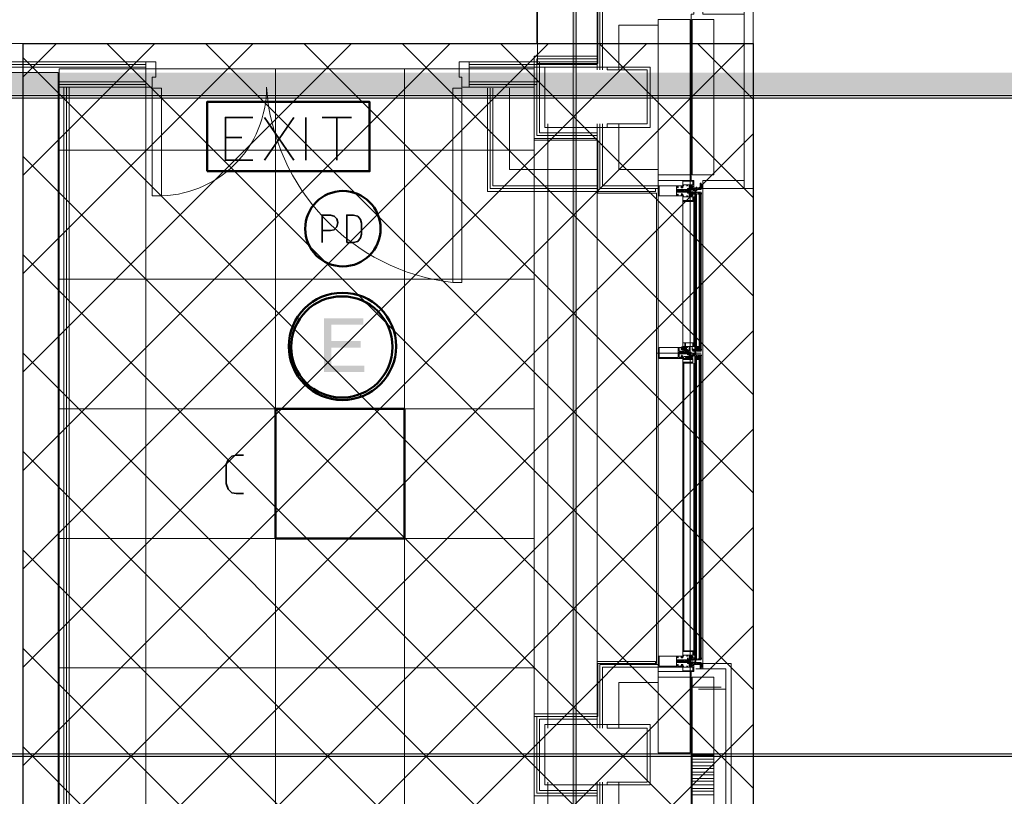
# Model space of a CAD drawing. Header units: millimetres. Extents: x 0.9 to 32.8, y 0.3 to 23.1.
# Tile 86 of 111: x 22 to 23.8, y 8.1 to 9.5. Entities that reach past the tile are written whole.
import ezdxf

# ---------------------------------------------------------------- set-up
doc = ezdxf.new("R2010")
doc.units = ezdxf.units.MM
doc.layers.add('PDF_Geometry', color=9, linetype='Continuous', true_color=0x808080)
doc.layers.add('PDF_Solid Fills', color=7, linetype='Continuous')

msp = doc.modelspace()

# ---------------------------------------------------------------- hatches: boundary and pattern name
h = msp.add_hatch()
h.set_pattern_fill('ANSI37', color=256, scale=0.04)
h.paths.add_polyline_path([(23.317, 4.1666), (21.9846, 4.1666), (21.9846, 9.473), (23.317, 9.473)])
at = {"layer": 'PDF_Solid Fills', "true_color": 0x808080, "transparency": 33554559}
for points in [[(28.2152, 9.3747), (28.2152, 9.378), (1.3427, 9.378), (1.3427, 9.373), (28.2152, 9.373)], [(28.2152, 8.1731), (28.2152, 8.1764), (1.3427, 8.1764), (1.3427, 8.1714), (28.2152, 8.1714)]]:
    msp.add_hatch(color=8, dxfattribs=at).paths.add_polyline_path(points)
at = {"layer": 'PDF_Solid Fills', "transparency": 33554559}
msp.add_hatch(color=256, dxfattribs=at).paths.add_polyline_path([(22.6053, 8.9714), (22.5337, 8.9714), (22.5337, 8.8731), (22.607, 8.8731), (22.607, 8.8847), (22.547, 8.8847), (22.547, 8.918), (22.6003, 8.918), (22.6003, 8.9297), (22.547, 8.9297), (22.547, 8.9597), (22.6053, 8.9597)])

# ---------------------------------------------------------------- linework, layer by layer
msp.add_lwpolyline([(23.317, 4.1666), (21.9846, 4.1666), (21.9846, 9.473), (23.317, 9.473)], close=True)
at = {"layer": 'PDF_Geometry', "lineweight": 5}
msp.add_lwpolyline([(22.9937, 0.4233), (22.9937, 22.9325), (22.9937, 22.9143), (22.9887, 22.9143), (22.9887, 22.9325), (22.9887, 0.4233)], dxfattribs=at)
at = {"layer": 'PDF_Geometry', "color": 254, "lineweight": 18, "true_color": 0xdcdcdc}
for points in [[(12.1207, 9.473), (22.922, 9.473), (22.9236, 11.8563), (22.9236, 12.8713), (21.6204, 12.8713), (21.6204, 13.5029), (20.7537, 13.5029), (20.7537, 12.8713), (18.0655, 12.8713), (18.0655, 13.5029), (17.1989, 13.5029), (17.1989, 12.8713), (15.6705, 12.8713), (15.6705, 12.9696), (13.494, 12.9696), (13.494, 12.8713), (11.9907, 12.8713)], [(22.2087, 4.6432), (22.2087, 9.4264)], [(22.4453, 4.6432), (22.4453, 9.4264)], [(22.6803, 4.6432), (22.6803, 9.4264)], [(22.0504, 9.278), (22.917, 9.278)], [(22.0504, 9.043), (22.917, 9.043)], [(22.0504, 8.8064), (22.917, 8.8064)], [(22.0504, 8.5697), (22.917, 8.5697)], [(22.0504, 8.3331), (22.917, 8.3331)]]:
    msp.add_lwpolyline(points, dxfattribs=at)
at = {"layer": 'PDF_Geometry', "lineweight": 18}
for points in [[(23.1236, 10.5663), (23.1236, 9.5364), (23.042, 9.5364), (23.042, 9.4247)], [(23.1187, 9.5414), (23.1187, 9.5464), (23.032, 9.5464), (23.032, 9.4247)], [(23.1236, 9.5414), (23.037, 9.5414), (23.037, 9.4247)], [(23.2086, 9.2114), (23.2086, 9.223), (23.2037, 9.223), (23.2037, 9.3747), (23.2037, 9.5264), (23.2086, 9.5264), (23.2086, 9.5397)], [(23.1437, 9.5064), (23.072, 9.5064), (23.072, 9.4247)], [(21.0687, 9.3947), (21.0687, 8.9697), (21.0854, 8.9664), (21.0787, 8.9231), (21.0237, 8.9314), (21.0237, 9.4397), (22.2087, 9.4397), (22.2087, 9.393), (22.0487, 9.393)], [(21.0804, 8.928), (21.0287, 8.9347), (21.0287, 9.4347), (22.2087, 9.4347)], [(23.0137, 9.2997), (22.917, 9.2997), (22.917, 9.393), (22.7987, 9.393), (22.7987, 9.4397), (22.922, 9.4397), (23.032, 9.4397), (22.927, 9.4397), (22.927, 9.3747), (22.927, 9.3097), (23.032, 9.3097)], [(22.7987, 9.4347), (23.032, 9.4347)], [(23.032, 9.2997), (22.917, 9.2997), (22.917, 9.3747), (22.917, 9.4497), (23.032, 9.4497)], [(23.032, 9.3047), (22.922, 9.3047), (22.922, 9.3747), (22.922, 9.4447), (23.032, 9.4447)], [(21.0804, 8.9331), (21.0337, 8.9397), (21.0337, 9.4297), (22.2087, 9.4297)], [(22.7987, 9.4297), (23.032, 9.4297)], [(22.0487, 9.403), (22.2087, 9.403)], [(22.0487, 9.398), (22.2087, 9.398)], [(22.7987, 9.403), (22.927, 9.403), (22.927, 9.3097), (23.0137, 9.3097)], [(22.7987, 9.398), (22.922, 9.398), (22.922, 9.3047), (23.0137, 9.3047)], [(22.0587, 4.6465), (22.0587, 9.393)], [(22.0637, 4.6465), (22.0637, 9.393)], [(22.0687, 4.6465), (22.0687, 9.393)], [(23.032, 9.203), (22.832, 9.203), (22.832, 9.3914)], [(23.032, 9.208), (22.837, 9.208), (22.837, 9.3914)], [(23.032, 9.213), (22.842, 9.213), (22.842, 9.3914)], [(23.032, 9.243), (22.872, 9.243), (22.872, 9.3914)], [(22.942, 9.3264), (22.942, 8.2231)], [(23.1387, 9.208), (23.1387, 9.203), (23.032, 9.203), (23.032, 9.3264), (23.032, 8.2231), (23.032, 8.3447), (23.1387, 8.3447), (23.1387, 8.3397)], [(23.037, 9.3264), (23.037, 9.208), (23.1437, 9.208), (23.1437, 9.213), (23.042, 9.213), (23.042, 9.3264)], [(23.1437, 9.243), (23.072, 9.243), (23.072, 9.3264)], [(23.1437, 8.3164), (23.1437, 9.233)], [(23.187, 9.213), (23.1886, 9.213), (23.187, 9.213), (23.1886, 9.2114), (23.1886, 9.2097), (23.187, 9.2097), (23.187, 9.2114), (23.187, 9.2097), (23.187, 9.2114), (23.187, 9.213), (23.1886, 9.213), (23.1886, 9.2114), (23.1886, 9.223), (23.207, 9.223)], [(23.202, 9.233), (23.202, 8.3164)], [(23.207, 9.2214), (23.207, 9.2147), (23.2053, 9.2147), (23.2053, 9.213), (23.2053, 9.2114), (23.202, 9.2147)], [(23.1853, 9.1964), (23.1853, 9.1947), (23.1803, 9.1947), (23.1803, 9.198), (23.1786, 9.198), (23.1786, 9.1947), (23.177, 9.1947), (23.177, 9.2014), (23.1953, 9.2014), (23.1986, 9.2014), (23.197, 9.2014), (23.197, 9.203), (23.192, 9.203), (23.1903, 9.203), (23.192, 9.2047), (23.197, 9.2047), (23.197, 9.2064), (23.197, 9.2047), (23.1986, 9.2047), (23.1986, 9.2064), (23.177, 9.2064), (23.177, 9.213), (23.1786, 9.213), (23.1786, 9.2097), (23.1803, 9.2097), (23.1803, 9.213), (23.1853, 9.213), (23.1853, 9.2097), (23.187, 9.2097), (23.187, 9.2114), (23.187, 9.2097), (23.187, 9.213), (23.1437, 9.213), (23.1437, 9.1947), (23.187, 9.1947), (23.187, 9.198), (23.1853, 9.198)], [(23.1437, 8.3447), (23.1437, 9.203)], [(23.1886, 9.213), (23.187, 9.2114), (23.1886, 9.213), (23.187, 9.2114), (23.1886, 9.2097)], [(23.1886, 9.2114), (23.187, 9.213), (23.1886, 9.2114)], [(23.1886, 9.2114), (23.187, 9.2097), (23.1886, 9.2114), (23.187, 9.2114), (23.187, 9.2097)], [(23.197, 9.2147), (23.197, 9.213), (23.1953, 9.213), (23.197, 9.213), (23.197, 9.2147), (23.1886, 9.2147), (23.1886, 9.213), (23.1903, 9.213)], [(23.2003, 9.2047), (23.1986, 9.2047), (23.1986, 9.203), (23.1986, 9.2014), (23.197, 9.1997), (23.1986, 9.2014), (23.1986, 9.1997), (23.197, 9.2014), (23.1986, 9.1997), (23.197, 9.2014), (23.1986, 9.2014), (23.1986, 9.203), (23.197, 9.1997), (23.197, 9.2014), (23.197, 9.203), (23.1986, 9.203), (23.1986, 9.2047), (23.1986, 9.2064), (23.1986, 9.2047), (23.1986, 9.2064), (23.1986, 9.208), (23.197, 9.208)], [(23.1986, 9.203), (23.1986, 9.2014), (23.197, 9.203), (23.197, 9.2047), (23.1986, 9.2047), (23.1986, 9.203), (23.197, 9.2014), (23.197, 9.203), (23.197, 9.2047), (23.197, 9.2064), (23.197, 9.208), (23.1986, 9.2064), (23.197, 9.208), (23.1986, 9.2047)], [(23.2003, 9.208), (23.197, 9.2064), (23.1986, 9.208), (23.197, 9.2064)], [(23.197, 9.203), (23.197, 9.2047), (23.1986, 9.2064), (23.1986, 9.2047), (23.197, 9.2047), (23.197, 9.203), (23.197, 9.2047), (23.1986, 9.2047), (23.1986, 9.2064), (23.197, 9.2064), (23.197, 9.2047)], [(23.2003, 9.2114), (23.202, 9.213), (23.2037, 9.2147), (23.202, 9.213), (23.2003, 9.213), (23.2053, 9.2097), (23.202, 9.213), (23.2053, 9.2097), (23.2053, 9.2147), (23.202, 9.2147), (23.202, 9.213), (23.2003, 9.213), (23.2003, 9.2097), (23.202, 9.2097), (23.202, 9.208), (23.2003, 9.208), (23.2003, 9.2064), (23.2003, 9.2147), (23.1986, 9.2147)], [(23.2003, 9.2064), (23.2003, 9.208), (23.2003, 9.2064), (23.1986, 9.208), (23.2003, 9.208), (23.2003, 9.2097), (23.202, 9.2097), (23.2003, 9.2114), (23.2037, 9.2097)], [(23.2053, 9.198), (23.2053, 9.1947), (23.2053, 9.1964), (23.2053, 9.193), (23.202, 9.193), (23.202, 9.1947), (23.2003, 9.1947), (23.2003, 9.198), (23.202, 9.198), (23.202, 9.1997), (23.2003, 9.1997), (23.2003, 9.2014), (23.2003, 9.193), (23.1986, 9.193)], [(23.2053, 9.2147), (23.2003, 9.2097), (23.2053, 9.213), (23.202, 9.2097), (23.2053, 9.2114), (23.2037, 9.2097), (23.2053, 9.2114), (23.2053, 9.2097)], [(23.2003, 9.1997), (23.2003, 9.2014)], [(23.2053, 9.213), (23.2037, 9.2147), (23.2053, 9.213)], [(23.2037, 9.2064), (23.2037, 9.2014)], [(23.2103, 9.2064), (23.2086, 9.2064), (23.207, 9.2064), (23.207, 9.208), (23.2053, 9.208)], [(23.2086, 9.1997), (23.2086, 9.2014), (23.207, 9.2014), (23.207, 9.1997), (23.2053, 9.1997)], [(23.207, 9.213), (23.207, 9.2097), (23.2137, 9.2097), (23.2137, 9.208), (23.2086, 9.208), (23.2086, 9.2097)], [(23.207, 9.2014), (23.207, 9.2047), (23.2103, 9.2047)], [(23.2103, 9.2097), (23.2103, 9.208), (23.2086, 9.208)], [(23.2103, 9.1997), (23.2103, 9.2014)], [(23.212, 9.2064), (23.212, 9.208)], [(23.2137, 9.2097), (23.2137, 9.2114)], [(23.217, 9.2097), (23.2153, 9.208), (23.217, 9.208), (23.2153, 9.208), (23.222, 9.208), (23.222, 9.2064), (23.2137, 9.2064)], [(23.2153, 9.2097), (23.2137, 9.208), (23.2153, 9.2097)], [(23.2153, 9.198), (23.217, 9.198), (23.217, 9.1997), (23.2153, 9.1997), (23.2203, 9.1997), (23.2203, 9.198), (23.222, 9.198), (23.222, 9.2014), (23.2137, 9.2014), (23.2137, 9.1997)], [(23.2186, 9.2097), (23.217, 9.208), (23.2186, 9.2097), (23.217, 9.208), (23.2186, 9.2097), (23.2153, 9.208), (23.217, 9.2097), (23.217, 9.208)], [(23.2203, 9.208), (23.2186, 9.208), (23.2203, 9.2097), (23.2186, 9.208), (23.2203, 9.2097), (23.2186, 9.208)], [(23.222, 9.2114), (23.2237, 9.2114), (23.222, 9.2114), (23.222, 9.213), (23.2237, 9.213), (23.2237, 9.2147), (23.2237, 9.2164), (23.2237, 9.2147), (23.2237, 9.2164), (23.2237, 9.2147), (23.2237, 9.213), (23.222, 9.213), (23.222, 9.2114), (23.222, 9.213), (23.222, 9.2147), (23.222, 9.213), (23.222, 9.2147), (23.2237, 9.2147), (23.2237, 9.213), (23.2237, 9.2147), (23.2237, 9.213), (23.2237, 9.2114), (23.2253, 9.2114), (23.2253, 9.213), (23.2253, 9.2147), (23.2253, 9.213), (23.2253, 9.2147), (23.2253, 9.213), (23.2237, 9.213), (23.2237, 9.2114), (23.2237, 9.213), (23.222, 9.213), (23.222, 9.2114), (23.222, 9.2097)], [(23.222, 8.3364), (23.222, 8.3381), (23.222, 8.3364), (23.222, 8.3414), (23.2253, 8.3414), (23.2253, 8.3364), (23.2253, 8.3381), (23.2253, 8.3364), (23.2253, 8.3381), (23.2253, 8.3397), (23.2253, 8.3381), (23.2253, 8.3397), (23.2253, 8.3381), (23.2253, 8.3364), (23.2253, 8.3347), (23.222, 8.3347), (23.222, 8.3364), (23.2237, 8.3364), (23.2237, 8.3347), (23.2237, 8.3364), (23.2237, 8.3347), (23.222, 8.3347), (23.222, 8.3364), (23.222, 8.3347), (23.222, 8.3364), (23.222, 8.3381), (23.222, 8.3397), (23.222, 8.3381), (23.222, 8.3397), (23.222, 8.3381), (23.222, 8.3397), (23.222, 8.3381), (23.2237, 8.3397), (23.2237, 8.3381), (23.2253, 8.3397), (23.2253, 8.3414), (23.2253, 9.208), (23.2253, 9.213), (23.2253, 9.2147), (23.222, 9.2147), (23.222, 9.213), (23.222, 9.208), (23.2253, 9.208), (23.2253, 9.2097), (23.2237, 9.208), (23.2253, 9.2097), (23.2253, 9.2114), (23.2253, 9.213), (23.2237, 9.213), (23.2237, 9.2114), (23.2237, 9.2097), (23.2237, 9.2114), (23.2237, 9.213), (23.2237, 9.2114), (23.2237, 9.2097), (23.2237, 9.2114), (23.2237, 9.2097), (23.222, 9.2097), (23.222, 9.2114), (23.222, 9.213), (23.222, 9.2147), (23.222, 9.213), (23.222, 9.2147), (23.222, 9.213), (23.222, 9.2147), (23.222, 9.2164)], [(23.2237, 9.2097), (23.222, 9.208), (23.2237, 9.2097), (23.222, 9.208)], [(23.2237, 9.2147), (23.2237, 9.2164)], [(23.2237, 9.2147), (23.2237, 9.2164)], [(23.2253, 9.2114), (23.2237, 9.2114)], [(23.2237, 9.2097), (23.2237, 9.2114)], [(23.2237, 9.208), (23.2253, 9.2114)], [(23.2253, 9.213), (23.2253, 9.2147)], [(23.2253, 9.2147), (23.2253, 9.213)], [(23.2253, 9.213), (23.2253, 9.2147)], [(23.2253, 9.2114), (23.2253, 9.213), (23.2253, 9.2114)], [(23.2253, 9.2114), (23.2253, 9.213)], [(23.2253, 9.2114), (23.2253, 9.213)], [(23.2253, 9.2114), (23.2253, 9.213)], [(23.317, 9.208), (23.317, 8.1747), (23.317, 6.9731), (23.317, 5.7731), (23.317, 4.5715), (23.317, 3.5382)], [(23.187, 9.1997), (23.187, 9.198), (23.187, 9.1964), (23.187, 9.1947), (23.1886, 9.1947), (23.1886, 9.1964), (23.1886, 9.1847), (23.207, 9.1847), (23.207, 9.193), (23.2053, 9.193)], [(23.1886, 9.1947), (23.187, 9.1964), (23.1886, 9.1947), (23.187, 9.1964), (23.1886, 9.1964), (23.187, 9.198), (23.1886, 9.1964), (23.187, 9.1947), (23.1886, 9.1964), (23.187, 9.1947)], [(23.1886, 9.198), (23.187, 9.1964), (23.1886, 9.198)], [(23.187, 9.1964), (23.187, 9.198)], [(23.1886, 9.1947), (23.187, 9.1947), (23.1886, 9.1947)], [(23.197, 9.193), (23.197, 9.1947), (23.1953, 9.1947), (23.197, 9.1947), (23.197, 9.193), (23.1886, 9.193), (23.1886, 9.1947), (23.1903, 9.1947)], [(23.1886, 8.9097), (23.1886, 9.1847)], [(23.202, 9.1964), (23.2003, 9.1964), (23.202, 9.198), (23.202, 9.1997)], [(23.2003, 9.1947), (23.202, 9.1947), (23.2037, 9.193), (23.202, 9.1947), (23.2003, 9.1964), (23.2053, 9.193), (23.2053, 9.1964), (23.2053, 9.1947), (23.2053, 9.198), (23.2003, 9.198), (23.2003, 9.1947), (23.202, 9.1947), (23.202, 9.193), (23.2053, 9.193), (23.2037, 9.193), (23.2053, 9.1947), (23.2053, 9.1964), (23.202, 9.193), (23.2053, 9.198), (23.202, 9.1947)], [(23.2003, 9.198), (23.2053, 9.1947), (23.202, 9.198), (23.2053, 9.1964), (23.2053, 9.1947), (23.2037, 9.198), (23.2053, 9.1964), (23.2053, 9.198), (23.2003, 9.1947), (23.2037, 9.198)], [(23.207, 9.1947), (23.207, 9.198), (23.2137, 9.198), (23.2086, 9.198)], [(23.2103, 9.193), (23.2086, 9.193), (23.2103, 9.1914), (23.2086, 9.193), (23.207, 9.193)], [(23.207, 9.193), (23.2103, 9.1914), (23.207, 9.193)], [(23.2103, 9.1897), (23.207, 9.1897), (23.2103, 9.1897), (23.207, 9.1897)], [(23.2103, 9.1847), (23.207, 9.1847), (23.2103, 9.1847)], [(23.2103, 9.1914), (23.2086, 9.1914), (23.2103, 9.1914)], [(23.2086, 8.9264), (23.2086, 9.1847)], [(23.2103, 8.9147), (23.2203, 8.9164), (23.2203, 9.1964)], [(23.212, 8.9164), (23.212, 9.198)], [(23.2137, 8.9164), (23.2137, 9.198), (23.2137, 8.9164), (23.2186, 8.9164), (23.2137, 8.9164), (23.2186, 8.9164), (23.2186, 9.1964)], [(23.2186, 9.198), (23.222, 9.198), (23.222, 9.1964)], [(23.222, 8.9164), (23.222, 9.1964), (23.222, 8.9164)], [(23.1886, 8.9147), (23.187, 8.9147), (23.1886, 8.9164), (23.187, 8.9147), (23.1886, 8.9164), (23.187, 8.918), (23.1886, 8.9147), (23.187, 8.9164), (23.187, 8.9147), (23.1886, 8.9147), (23.187, 8.9147), (23.187, 8.9164), (23.187, 8.918), (23.1886, 8.918), (23.187, 8.9164), (23.1886, 8.918), (23.1886, 8.9197)], [(23.187, 8.918), (23.187, 8.9197)], [(23.187, 8.918), (23.1886, 8.9164), (23.187, 8.918)], [(23.197, 8.9197), (23.197, 8.918), (23.1953, 8.918), (23.197, 8.918), (23.197, 8.9197), (23.1886, 8.9197), (23.1886, 8.918), (23.1903, 8.918), (23.1886, 8.918), (23.1886, 8.9164), (23.1886, 8.9264), (23.207, 8.9264), (23.207, 8.9197), (23.2053, 8.9197)], [(23.1953, 8.9147), (23.1953, 8.9114), (23.1886, 8.9114), (23.197, 8.9114), (23.197, 8.9147), (23.1953, 8.9147), (23.1953, 8.9114)], [(23.192, 8.9264), (23.192, 8.9147), (23.1937, 8.9147), (23.1937, 8.9264)], [(23.2003, 8.9147), (23.2003, 8.9131), (23.2003, 8.9114), (23.2003, 8.9131), (23.197, 8.9131), (23.197, 8.9114), (23.1986, 8.9114), (23.1986, 8.9097), (23.197, 8.9097), (23.197, 8.9064), (23.1986, 8.9064), (23.197, 8.9064), (23.197, 8.9047), (23.2003, 8.9047), (23.1986, 8.9047), (23.2003, 8.9047), (23.2003, 8.9064), (23.1986, 8.9064), (23.1986, 8.9114), (23.2003, 8.9114), (23.1986, 8.9114), (23.1986, 8.9131), (23.2003, 8.9131), (23.2003, 8.9114), (23.1986, 8.9131), (23.1986, 8.9114), (23.1986, 8.9097), (23.1986, 8.9114)], [(23.197, 8.9131), (23.197, 8.9114), (23.197, 8.9097), (23.197, 8.908), (23.1986, 8.9064), (23.1986, 8.908), (23.197, 8.9064), (23.197, 8.908), (23.197, 8.9097), (23.1986, 8.9114), (23.1986, 8.9097)], [(23.197, 8.9064), (23.1986, 8.908), (23.1986, 8.9097), (23.1986, 8.9114), (23.197, 8.9114), (23.1986, 8.9097), (23.197, 8.9131), (23.1986, 8.9114), (23.1986, 8.9131), (23.2003, 8.9114)], [(23.2003, 8.9131), (23.197, 8.9114), (23.1986, 8.9131), (23.197, 8.9114), (23.1986, 8.9131)], [(23.2037, 8.9197), (23.202, 8.9197), (23.202, 8.918), (23.2003, 8.918), (23.2003, 8.9147), (23.202, 8.9147), (23.202, 8.9131), (23.2003, 8.9131), (23.2003, 8.9114), (23.2003, 8.9197), (23.1986, 8.9197)], [(23.2053, 8.9164), (23.2053, 8.918), (23.2053, 8.9197), (23.2053, 8.9147), (23.2053, 8.9131)], [(23.2086, 8.9114), (23.207, 8.9114), (23.207, 8.9131), (23.2053, 8.9131), (23.2053, 8.9147)], [(23.207, 8.9264), (23.2103, 8.9264), (23.207, 8.9264)], [(23.207, 8.9264), (23.2103, 8.9264), (23.207, 8.9264)], [(23.207, 8.9247), (23.2103, 8.9247), (23.207, 8.9247)], [(23.207, 8.9214), (23.2103, 8.9214)], [(23.2153, 8.9131), (23.217, 8.9131), (23.2153, 8.9131), (23.222, 8.9131), (23.222, 8.9114), (23.2137, 8.9114), (23.2137, 8.9131), (23.2137, 8.9147), (23.207, 8.9147), (23.207, 8.9164)], [(23.2137, 8.9131), (23.2086, 8.9131), (23.2086, 8.9114), (23.2103, 8.9114), (23.2103, 8.9131), (23.2086, 8.9131), (23.2137, 8.9131), (23.2137, 8.9114), (23.212, 8.9114), (23.2103, 8.908), (23.2103, 8.9064), (23.2103, 8.9114), (23.2086, 8.9114), (23.2086, 8.9131)], [(23.2186, 8.9131), (23.222, 8.9131), (23.222, 8.9164), (23.2186, 8.9164), (23.222, 8.9164), (23.2103, 8.9164), (23.2203, 8.9131)], [(23.2103, 8.9131), (23.2103, 8.9114)], [(23.2137, 8.918), (23.2186, 8.918)], [(23.1403, 8.908), (23.222, 8.908)], [(23.1886, 8.9014), (23.187, 8.8997), (23.1886, 8.9014), (23.187, 8.8997), (23.1886, 8.8997), (23.187, 8.9014), (23.1886, 8.8997), (23.1886, 8.9014), (23.187, 8.9014), (23.1886, 8.9014), (23.187, 8.9031), (23.187, 8.9047)], [(23.1886, 8.8997), (23.187, 8.8997), (23.1886, 8.8997), (23.187, 8.898), (23.187, 8.8997), (23.1886, 8.898), (23.187, 8.898), (23.187, 8.8997), (23.187, 8.9031), (23.1886, 8.9031), (23.1886, 8.898), (23.1886, 8.3547), (23.1886, 8.3531), (23.1886, 8.3647), (23.207, 8.3647), (23.2103, 8.3647)], [(23.1886, 8.9031), (23.187, 8.9014), (23.187, 8.9031)], [(23.2153, 8.9031), (23.217, 8.9031), (23.217, 8.9047), (23.2153, 8.9047), (23.2203, 8.9047), (23.2203, 8.9031), (23.222, 8.9031), (23.222, 8.9047), (23.2137, 8.9047), (23.2137, 8.9031), (23.2086, 8.9031), (23.2086, 8.9064), (23.207, 8.9064), (23.207, 8.9031), (23.2053, 8.9031), (23.2053, 8.898), (23.207, 8.898), (23.207, 8.8897), (23.1886, 8.8897), (23.1886, 8.9014), (23.1886, 8.8997), (23.1903, 8.8997), (23.1903, 8.898), (23.1886, 8.898), (23.197, 8.898), (23.1953, 8.898), (23.1953, 8.8997), (23.197, 8.8997), (23.197, 8.898)], [(23.2053, 8.8997), (23.202, 8.9014), (23.1903, 8.9014)], [(23.1953, 8.8997), (23.2003, 8.8997), (23.1953, 8.8997), (23.2003, 8.8997), (23.202, 8.8997), (23.2053, 8.9031), (23.202, 8.898), (23.2053, 8.8997), (23.2053, 8.9014)], [(23.1953, 8.9014), (23.2003, 8.9014)], [(23.2003, 8.9064), (23.1986, 8.9047), (23.2003, 8.9047), (23.2003, 8.9064), (23.2003, 8.9047), (23.2003, 8.9064), (23.2003, 8.908), (23.1986, 8.908), (23.1986, 8.9097), (23.197, 8.9097), (23.197, 8.908), (23.197, 8.9097), (23.197, 8.9114), (23.197, 8.9097), (23.1986, 8.9097), (23.1986, 8.908)], [(23.2003, 8.9097), (23.1986, 8.9097), (23.1986, 8.908), (23.1986, 8.9064), (23.197, 8.9047)], [(23.1986, 8.9064), (23.1986, 8.908), (23.1986, 8.9064)], [(23.202, 8.898), (23.2037, 8.898), (23.202, 8.898), (23.202, 8.8997), (23.2003, 8.8997), (23.2003, 8.9031), (23.202, 8.9031), (23.202, 8.9014), (23.202, 8.9047), (23.2003, 8.9047), (23.2003, 8.9064), (23.2003, 8.898), (23.1986, 8.898)], [(23.2037, 8.9031), (23.2003, 8.8997), (23.2053, 8.9031), (23.2053, 8.9014), (23.2053, 8.8997), (23.2037, 8.898), (23.202, 8.8997), (23.2003, 8.9014), (23.2053, 8.898), (23.2003, 8.9031)], [(23.2053, 8.9031), (23.2053, 8.9014), (23.2037, 8.9031), (23.2053, 8.8997), (23.202, 8.9031)], [(23.2037, 8.9097), (23.2037, 8.9064)], [(23.207, 8.8997), (23.207, 8.9031), (23.2137, 8.9031)], [(23.2103, 8.908), (23.2103, 8.9097)], [(23.2103, 8.9047), (23.2103, 8.9064)], [(23.2186, 8.9031), (23.222, 8.9031), (23.222, 8.9014), (23.2186, 8.9014), (23.2203, 8.9014), (23.2203, 8.9031), (23.2186, 8.9031), (23.2186, 8.9014), (23.222, 8.9014), (23.2103, 8.9014)], [(23.212, 8.9014), (23.212, 8.3514), (23.212, 8.3497), (23.212, 8.3514)], [(23.2137, 8.9014), (23.2137, 8.3514), (23.2137, 8.9014), (23.2186, 8.9014), (23.2186, 8.3531)], [(23.2137, 8.8997), (23.2186, 8.8997), (23.2137, 8.8997), (23.2186, 8.8997)], [(23.2203, 8.9014), (23.2203, 8.3531)], [(23.222, 8.9014), (23.222, 8.3531), (23.222, 8.9014)], [(23.1903, 8.8897), (23.1903, 8.3647)], [(23.2086, 8.3631), (23.2086, 8.8897)], [(23.197, 8.3564), (23.197, 8.3547), (23.1953, 8.3547), (23.197, 8.3547), (23.197, 8.3564), (23.1886, 8.3564), (23.1886, 8.3547), (23.1903, 8.3547)], [(23.2003, 8.3531), (23.202, 8.3547), (23.2037, 8.3564), (23.202, 8.3547), (23.2003, 8.3547), (23.2053, 8.3514), (23.202, 8.3547), (23.2053, 8.3514), (23.2053, 8.3564), (23.202, 8.3564), (23.202, 8.3547), (23.2003, 8.3547), (23.2003, 8.3514), (23.202, 8.3514), (23.202, 8.3497), (23.2003, 8.3497), (23.2003, 8.3481), (23.2003, 8.3564), (23.1986, 8.3564)], [(23.2053, 8.3564), (23.2003, 8.3514), (23.2053, 8.3547), (23.202, 8.3514), (23.2053, 8.3531), (23.2037, 8.3514), (23.2053, 8.3531), (23.2053, 8.3514)], [(23.207, 8.3631), (23.207, 8.3564), (23.2053, 8.3564), (23.2053, 8.3547), (23.2053, 8.3531), (23.202, 8.3564)], [(23.2053, 8.3547), (23.2037, 8.3564), (23.2053, 8.3547)], [(23.207, 8.3581), (23.2103, 8.3564), (23.2086, 8.3581), (23.2103, 8.3564)], [(23.207, 8.3581), (23.2086, 8.3581), (23.207, 8.3581)], [(23.1437, 8.3397), (23.037, 8.3397), (23.037, 8.2231)], [(23.042, 8.2231), (23.042, 8.3347), (23.1437, 8.3347), (23.1437, 8.3397), (23.1437, 8.3364)], [(23.1853, 8.3397), (23.187, 8.3397), (23.187, 8.3347), (23.1437, 8.3347), (23.1437, 8.3547), (23.187, 8.3547), (23.187, 8.3514), (23.187, 8.3531), (23.187, 8.3514), (23.1853, 8.3514), (23.1853, 8.3547), (23.1803, 8.3547), (23.1803, 8.3514), (23.1786, 8.3514), (23.1786, 8.3547), (23.177, 8.3547), (23.177, 8.3481), (23.1953, 8.3481), (23.1986, 8.3481), (23.1986, 8.3464), (23.197, 8.3464), (23.197, 8.3481), (23.197, 8.3464), (23.192, 8.3464), (23.1903, 8.3447), (23.197, 8.3447), (23.197, 8.3431), (23.1986, 8.3431), (23.177, 8.3431), (23.177, 8.3364), (23.1786, 8.3364), (23.1786, 8.3397), (23.1803, 8.3397), (23.1803, 8.3364), (23.1853, 8.3364), (23.1853, 8.3381)], [(23.1886, 8.3547), (23.187, 8.3547), (23.187, 8.3531), (23.187, 8.3514), (23.187, 8.3531), (23.187, 8.3514), (23.1886, 8.3514), (23.1886, 8.3531), (23.187, 8.3514), (23.1886, 8.3531), (23.187, 8.3531), (23.1886, 8.3514), (23.187, 8.3547), (23.1886, 8.3531), (23.187, 8.3547), (23.1886, 8.3547), (23.187, 8.3547), (23.1886, 8.3547), (23.187, 8.3531), (23.1886, 8.3547), (23.187, 8.3514), (23.187, 8.3531)], [(23.1886, 8.3514), (23.187, 8.3514)], [(23.2053, 8.3347), (23.207, 8.3347), (23.207, 8.3264), (23.1886, 8.3264), (23.1886, 8.3381), (23.1886, 8.3364), (23.1886, 8.3397), (23.187, 8.3397), (23.187, 8.3381), (23.187, 8.3347), (23.1886, 8.3347)], [(23.197, 8.3431), (23.197, 8.3447), (23.197, 8.3464), (23.1986, 8.3481), (23.1986, 8.3464), (23.1986, 8.3481), (23.1986, 8.3497), (23.197, 8.3481), (23.1986, 8.3497), (23.197, 8.3481), (23.197, 8.3497), (23.197, 8.3514)], [(23.1986, 8.3464), (23.197, 8.3497), (23.1986, 8.3481), (23.197, 8.3497)], [(23.2003, 8.3464), (23.1986, 8.3464), (23.1986, 8.3447), (23.197, 8.3447), (23.197, 8.3431), (23.1986, 8.3447), (23.197, 8.3447), (23.1986, 8.3431), (23.1986, 8.3447), (23.1986, 8.3464), (23.197, 8.3464), (23.197, 8.3447), (23.197, 8.3464), (23.197, 8.3481), (23.197, 8.3464), (23.1986, 8.3464), (23.1986, 8.3447)], [(23.1986, 8.3464), (23.1986, 8.3481), (23.197, 8.3481)], [(23.2003, 8.3447), (23.2003, 8.3431), (23.2003, 8.3447), (23.1986, 8.3447), (23.1986, 8.3431), (23.1986, 8.3414), (23.197, 8.3431), (23.1986, 8.3414), (23.197, 8.3414), (23.1986, 8.3447), (23.1986, 8.3431), (23.197, 8.3431), (23.2003, 8.3414), (23.1986, 8.3414), (23.2003, 8.3431)], [(23.1986, 8.3431), (23.197, 8.3414), (23.1986, 8.3431)], [(23.2003, 8.3481), (23.2003, 8.3497), (23.1986, 8.3497), (23.1986, 8.3481)], [(23.2053, 8.3397), (23.2053, 8.3364), (23.2053, 8.3381), (23.2053, 8.3347), (23.202, 8.3347), (23.202, 8.3364), (23.2003, 8.3364), (23.2003, 8.3397), (23.202, 8.3397), (23.202, 8.3414), (23.2003, 8.3414), (23.2003, 8.3431), (23.2003, 8.3347), (23.1986, 8.3347)], [(23.2003, 8.3514), (23.2003, 8.3497), (23.2003, 8.3481), (23.2003, 8.3497), (23.2003, 8.3514), (23.202, 8.3514), (23.2003, 8.3531), (23.2037, 8.3514)], [(23.202, 8.3381), (23.2003, 8.3381), (23.202, 8.3397), (23.202, 8.3414)], [(23.2003, 8.3364), (23.202, 8.3364), (23.2037, 8.3347), (23.202, 8.3364), (23.2003, 8.3381), (23.2053, 8.3347), (23.2053, 8.3381), (23.2053, 8.3364), (23.2053, 8.3397), (23.2003, 8.3397), (23.2003, 8.3364), (23.202, 8.3364), (23.202, 8.3347), (23.2053, 8.3347), (23.2037, 8.3347), (23.2053, 8.3364), (23.2053, 8.3381), (23.202, 8.3347), (23.2053, 8.3397), (23.202, 8.3364)], [(23.2003, 8.3397), (23.2053, 8.3364), (23.202, 8.3397), (23.2053, 8.3381), (23.2053, 8.3364), (23.2037, 8.3397), (23.2053, 8.3381), (23.2053, 8.3397), (23.2003, 8.3364), (23.2037, 8.3397)], [(23.2037, 8.3431), (23.2037, 8.3481)], [(23.2086, 8.0097), (23.2086, 8.0231), (23.2037, 8.0231), (23.2037, 8.1747), (23.2037, 8.3264), (23.2086, 8.3264), (23.2086, 8.3381)], [(23.2103, 8.3481), (23.2086, 8.3481), (23.207, 8.3481), (23.207, 8.3497), (23.2053, 8.3497)], [(23.2086, 8.3414), (23.2086, 8.3431), (23.207, 8.3431), (23.207, 8.3414), (23.2053, 8.3414)], [(23.207, 8.3547), (23.207, 8.3514), (23.2137, 8.3514), (23.2137, 8.3497), (23.2086, 8.3497), (23.2086, 8.3514)], [(23.207, 8.3481), (23.207, 8.3431), (23.2103, 8.3431), (23.2103, 8.3414)], [(23.207, 8.3364), (23.207, 8.3397), (23.2137, 8.3397), (23.2086, 8.3397)], [(23.2086, 8.3497), (23.2086, 8.3481), (23.2103, 8.3481), (23.212, 8.3447), (23.212, 8.3481), (23.2137, 8.3481), (23.2137, 8.3497), (23.2086, 8.3497), (23.2103, 8.3497), (23.2103, 8.3514)], [(23.2086, 8.3414), (23.2103, 8.3414), (23.2086, 8.3414)], [(23.212, 8.3481), (23.212, 8.3497)], [(23.212, 8.3314), (23.2253, 8.3314), (23.2253, 8.3414), (23.277, 8.3414), (23.277, 8.1747), (23.277, 8.0064), (23.2253, 8.0064), (23.2253, 8.0164), (23.212, 8.0164)], [(23.2153, 8.3497), (23.217, 8.3497), (23.2153, 8.3497), (23.222, 8.3497), (23.222, 8.3481), (23.2137, 8.3481)], [(23.217, 8.3414), (23.217, 8.3397), (23.2153, 8.3397), (23.217, 8.3397), (23.2153, 8.3397), (23.217, 8.3397), (23.217, 8.3414), (23.2153, 8.3414), (23.2203, 8.3414), (23.2203, 8.3397), (23.222, 8.3397), (23.222, 8.3431), (23.2137, 8.3431), (23.2137, 8.3414)], [(23.2137, 8.3397), (23.2153, 8.3397), (23.2137, 8.3397)], [(23.217, 8.3397), (23.2153, 8.3414), (23.2153, 8.3431)], [(23.2153, 8.3414), (23.2186, 8.3397), (23.217, 8.3414), (23.2186, 8.3397), (23.217, 8.3414), (23.2186, 8.3397)], [(23.222, 8.3531), (23.222, 8.3497), (23.2186, 8.3497), (23.2203, 8.3514), (23.2203, 8.3531), (23.2186, 8.3531), (23.2186, 8.3497)], [(23.2203, 8.3397), (23.222, 8.3397), (23.2203, 8.3397), (23.2186, 8.3414), (23.2203, 8.3397), (23.2186, 8.3414), (23.2203, 8.3397), (23.2186, 8.3414)], [(23.2203, 8.3414), (23.2203, 8.3431)], [(23.2253, 8.3364), (23.2253, 8.3347), (23.2253, 8.3364), (23.2253, 8.3381), (23.2253, 8.3397), (23.2253, 8.3381), (23.2253, 8.3364), (23.2253, 8.3347), (23.2253, 8.3364), (23.2237, 8.3364), (23.222, 8.3381), (23.222, 8.3364), (23.222, 8.3381), (23.222, 8.3364), (23.222, 8.3381), (23.222, 8.3397), (23.222, 8.3381), (23.222, 8.3364), (23.222, 8.3347), (23.222, 8.3364), (23.222, 8.3381), (23.222, 8.3397), (23.222, 8.3414), (23.222, 8.3397), (23.222, 8.3381), (23.222, 8.3397), (23.2253, 8.3397), (23.2253, 8.3381), (23.2253, 8.3397), (23.2253, 8.3381), (23.2253, 8.3364), (23.2253, 8.3347), (23.2253, 8.3364), (23.2253, 8.3381), (23.2253, 8.3364), (23.2237, 8.3381), (23.222, 8.3381), (23.222, 8.3364), (23.2237, 8.3364), (23.2237, 8.3381), (23.2237, 8.3397), (23.2237, 8.3381), (23.2253, 8.3381), (23.2253, 8.3397), (23.2253, 8.3381), (23.2253, 8.3397), (23.2253, 8.3414)], [(23.2253, 8.3347), (23.2237, 8.3347), (23.2237, 8.3364), (23.2237, 8.3347), (23.222, 8.3347), (23.222, 8.3364), (23.222, 8.3381), (23.2237, 8.3381), (23.2237, 8.3364), (23.2237, 8.3381), (23.2237, 8.3397), (23.2237, 8.3414), (23.2237, 8.3397), (23.2237, 8.3381), (23.2237, 8.3397), (23.2237, 8.3381), (23.2237, 8.3364), (23.2237, 8.3381), (23.2237, 8.3397), (23.2237, 8.3381), (23.2237, 8.3364), (23.2237, 8.3347), (23.2237, 8.3364), (23.2253, 8.3364), (23.2253, 8.3381), (23.2237, 8.3381), (23.2237, 8.3364), (23.2237, 8.3381)], [(23.2237, 8.3397), (23.222, 8.3414), (23.2237, 8.3397)], [(23.2237, 8.3397), (23.222, 8.3414)], [(23.2253, 8.3381), (23.2237, 8.3414), (23.2253, 8.3397), (23.2237, 8.3414)], [(23.1886, 8.3364), (23.187, 8.3364), (23.1886, 8.3364)], [(23.197, 8.3347), (23.197, 8.3364), (23.1953, 8.3364), (23.197, 8.3364), (23.197, 8.3347), (23.1886, 8.3347), (23.1886, 8.3364), (23.1903, 8.3364)], [(23.2253, 8.3314), (23.267, 8.3314), (23.267, 8.1747), (23.267, 8.0164), (23.2253, 8.0164)], [(23.1437, 8.3064), (23.072, 8.3064), (23.072, 8.2231)], [(23.2587, 8.2981), (23.2053, 8.2981), (23.2053, 8.2697)], [(23.267, 8.2664), (23.267, 8.2947), (23.217, 8.2947)], [(23.032, 8.0997), (22.917, 8.0997), (22.917, 8.1747), (22.917, 8.2497), (23.032, 8.2497)], [(23.032, 8.1047), (22.922, 8.1047), (22.922, 8.1747), (22.922, 8.2447), (23.032, 8.2447)], [(23.032, 8.1097), (22.927, 8.1097), (22.927, 8.1747), (22.927, 8.2397), (23.032, 8.2397)], [(23.2453, 8.1731), (23.2053, 8.1731)], [(23.2453, 8.1664), (23.2053, 8.1664)], [(23.2453, 8.1614), (23.2053, 8.1614)], [(23.2453, 8.1547), (23.2053, 8.1547)], [(23.2453, 8.1497), (23.2053, 8.1497)], [(23.2453, 8.1431), (23.2053, 8.1431)], [(22.942, 8.1247), (22.942, 7.0231)], [(23.1387, 8.0081), (23.1387, 8.0031), (23.032, 8.0031), (23.032, 8.1247), (23.032, 7.0231), (23.032, 7.1448), (23.1387, 7.1448), (23.1387, 7.1398)], [(23.042, 8.1247), (23.042, 8.0131), (23.1437, 8.0131), (23.1437, 8.0081), (23.037, 8.0081), (23.037, 8.1247)], [(23.1437, 8.0431), (23.072, 8.0431), (23.072, 8.1247)], [(23.2453, 8.1381), (23.2053, 8.1381)], [(23.2453, 8.1314), (23.2053, 8.1314)], [(23.2453, 8.1264), (23.2053, 8.1264)], [(23.2453, 8.1198), (23.2053, 8.1198)], [(23.2453, 8.1131), (23.2053, 8.1131)], [(23.2453, 8.1081), (23.2053, 8.1081)], [(23.2453, 8.1014), (23.2053, 8.1014)]]:
    msp.add_lwpolyline(points, dxfattribs=at)
at = {"layer": 'PDF_Geometry', "color": 254, "lineweight": 18, "true_color": 0xdcdcdc}
for points in [[(22.9236, 10.498), (22.9236, 9.4364), (23.0337, 9.4364), (23.0337, 9.543), (23.1203, 9.543), (23.1203, 10.498)], [(22.917, 4.6432), (22.917, 9.4264), (22.0504, 9.4264), (22.0504, 4.6432)], [(22.917, 9.2964), (23.0337, 9.2964), (23.0337, 9.1997), (23.1403, 9.1997), (23.1403, 8.3414), (23.0337, 8.3414), (23.0337, 8.2447), (22.917, 8.2447)]]:
    msp.add_lwpolyline(points, close=True, dxfattribs=at)
at = {"layer": 'PDF_Geometry', "lineweight": 18}
for points in [[(23.317, 9.3747), (23.317, 9.208), (23.3003, 9.208), (23.2253, 9.208), (23.2253, 9.223), (23.3003, 9.223), (23.3003, 9.208), (23.3003, 9.3747), (23.3003, 9.543), (23.3003, 9.5264), (23.2253, 9.5264), (23.2253, 9.543), (23.3003, 9.543), (23.317, 9.543)], [(23.202, 9.233), (23.202, 9.5164), (23.1437, 9.5164), (23.1437, 9.233)], [(23.2453, 9.233), (23.2453, 9.5164), (23.2053, 9.5164), (23.2053, 9.233)], [(22.2203, 9.393), (22.2087, 9.393), (22.2087, 9.4397), (22.227, 9.4397), (22.227, 9.4114), (22.2203, 9.4114)], [(22.7853, 9.393), (22.7987, 9.393), (22.7987, 9.4397), (22.7803, 9.4397), (22.7803, 9.4114), (22.7853, 9.4114)], [(21.9587, 2.9949), (21.9587, 9.3297), (21.367, 9.3297), (21.367, 9.4197), (22.0487, 9.4197), (22.0487, 2.9949)], [(23.1287, 9.3197), (23.1287, 9.4297), (22.937, 9.4297), (22.937, 9.3197)], [(23.1287, 9.3197), (23.1287, 9.4297), (22.937, 9.4297), (22.937, 9.3197)], [(23.1287, 9.3747), (23.1287, 9.4297), (23.0503, 9.4297), (23.0503, 9.4247), (23.1236, 9.4247), (23.1236, 9.3747), (23.1236, 9.3264), (23.0503, 9.3264), (23.0503, 9.3197), (23.1287, 9.3197)], [(22.237, 9.3914), (22.237, 9.1947), (22.2203, 9.1947), (22.2203, 9.3914)], [(22.7853, 9.0364), (22.7853, 9.3914), (22.7687, 9.3914), (22.7687, 9.0364)], [(23.202, 9.223), (23.202, 9.233), (23.1437, 9.233), (23.1437, 9.223)], [(23.1903, 9.2147), (23.1886, 9.2147), (23.1886, 9.2214), (23.207, 9.2214), (23.207, 9.2147)], [(23.222, 9.2097), (23.222, 9.218), (23.2203, 9.218), (23.2203, 9.2097), (23.2086, 9.2097)], [(23.177, 9.1947), (23.177, 9.213), (23.1453, 9.213), (23.1453, 9.1947)], [(23.1903, 9.203), (23.1903, 9.2047), (23.177, 9.2047), (23.177, 9.203)], [(23.1886, 9.2097), (23.187, 9.2097), (23.187, 9.2114)], [(23.197, 9.208), (23.197, 9.2064), (23.1986, 9.2064), (23.1986, 9.2047), (23.197, 9.2047), (23.197, 9.2014), (23.197, 9.203), (23.1986, 9.203), (23.1986, 9.2014), (23.197, 9.2014), (23.197, 9.1997), (23.2003, 9.1997), (23.1986, 9.1997), (23.1986, 9.2014), (23.2003, 9.2014), (23.1986, 9.2014), (23.1986, 9.2064), (23.2003, 9.2064), (23.1986, 9.2064), (23.1986, 9.208), (23.2003, 9.208)], [(23.1986, 9.203), (23.1986, 9.2047), (23.197, 9.2047), (23.197, 9.203)], [(23.2003, 9.2014), (23.2003, 9.203), (23.2003, 9.2014), (23.2003, 9.203), (23.1986, 9.203), (23.1986, 9.2014), (23.1986, 9.1997), (23.2003, 9.1997)], [(23.2053, 9.2147), (23.2053, 9.2097), (23.2003, 9.2097), (23.2003, 9.213), (23.202, 9.213), (23.202, 9.2147)], [(23.202, 9.2014), (23.202, 9.2064), (23.207, 9.2064), (23.207, 9.208), (23.2003, 9.208), (23.2003, 9.2014)], [(23.207, 9.2014), (23.202, 9.2014), (23.202, 9.2047), (23.2003, 9.2047), (23.2003, 9.1997), (23.207, 9.1997)], [(23.2037, 9.2047), (23.2037, 9.2014), (23.202, 9.2014), (23.202, 9.2064), (23.2037, 9.2064)], [(23.2086, 9.208), (23.2137, 9.208), (23.2137, 9.2064), (23.212, 9.2064), (23.2103, 9.203), (23.2103, 9.2064), (23.2086, 9.2064)], [(23.2086, 9.1997), (23.2103, 9.1997), (23.2086, 9.1997), (23.2137, 9.1997), (23.2137, 9.2014), (23.212, 9.2014), (23.212, 9.2047), (23.2103, 9.2014), (23.2086, 9.2014)], [(23.212, 9.2097), (23.212, 9.208)], [(23.212, 9.2014), (23.212, 9.1997)], [(23.2153, 9.208), (23.217, 9.2097), (23.2153, 9.208), (23.2153, 9.2097)], [(23.2203, 9.2097), (23.2203, 9.208), (23.222, 9.2097), (23.2203, 9.208)], [(23.2237, 9.213), (23.2253, 9.213), (23.2253, 9.2147), (23.2253, 9.213), (23.2253, 9.2114), (23.2253, 9.213), (23.2253, 9.2114), (23.2253, 9.2097), (23.2253, 9.2114), (23.2253, 9.2097), (23.222, 9.2097), (23.222, 9.2114), (23.222, 9.2097), (23.222, 9.2114), (23.222, 9.213), (23.222, 9.2114), (23.222, 9.213), (23.222, 9.2114), (23.2237, 9.2114), (23.2237, 9.213), (23.2237, 9.2147)], [(23.222, 9.213), (23.222, 9.2147), (23.222, 9.213), (23.222, 9.2114)], [(23.222, 9.208), (23.222, 9.2097)], [(23.2237, 9.2114), (23.2253, 9.2114), (23.2253, 9.2097), (23.2237, 9.2097)], [(23.187, 9.1964), (23.187, 9.198), (23.1886, 9.198), (23.1886, 9.1947), (23.187, 9.1947)], [(23.1903, 9.193), (23.1886, 9.193), (23.1886, 9.1864), (23.207, 9.1864), (23.207, 9.193)], [(23.2103, 9.1914), (23.2103, 9.193), (23.207, 9.193), (23.207, 9.1914)], [(23.2086, 9.1914), (23.2103, 9.193), (23.207, 9.1914), (23.2086, 9.193), (23.207, 9.1914), (23.2086, 9.1914), (23.207, 9.1914)], [(23.207, 9.1881), (23.2103, 9.1881), (23.207, 9.1881), (23.2103, 9.1881)], [(23.2103, 9.1864), (23.207, 9.1864), (23.2103, 9.1864), (23.207, 9.1864)], [(23.2103, 9.198), (23.2103, 8.9164)], [(23.2203, 9.1964), (23.2203, 9.198), (23.2186, 9.198), (23.2186, 9.1964)], [(23.1986, 8.9114), (23.1953, 8.9114), (23.1953, 8.9097), (23.1953, 8.9114), (23.182, 8.9114), (23.182, 8.918), (23.1853, 8.918), (23.1853, 8.9147), (23.187, 8.9147), (23.187, 8.918), (23.1453, 8.918), (23.1453, 8.898), (23.187, 8.898), (23.187, 8.9031), (23.1853, 8.9031), (23.1853, 8.8997), (23.182, 8.8997), (23.182, 8.9064), (23.1986, 8.9064), (23.197, 8.9064), (23.197, 8.908), (23.1953, 8.908), (23.1953, 8.9064), (23.1937, 8.908), (23.192, 8.908), (23.1903, 8.908), (23.192, 8.9097), (23.1937, 8.9097), (23.1953, 8.9097), (23.1986, 8.9097)], [(23.1803, 8.8997), (23.1803, 8.918), (23.1453, 8.918), (23.1453, 8.8997)], [(23.187, 8.9164), (23.187, 8.918), (23.1886, 8.918), (23.1886, 8.9147), (23.187, 8.9147)], [(23.1903, 8.9197), (23.1886, 8.9197), (23.1886, 8.9264), (23.207, 8.9264), (23.207, 8.9197)], [(23.1953, 8.918), (23.1886, 8.918), (23.1886, 8.9197), (23.1903, 8.9197), (23.1903, 8.918), (23.1953, 8.918), (23.1953, 8.9197), (23.197, 8.9197), (23.197, 8.918)], [(23.1953, 8.9131), (23.1953, 8.9181), (23.1903, 8.9181), (23.1903, 8.9131)], [(23.2103, 8.9247), (23.207, 8.9247)], [(23.2103, 8.9231), (23.207, 8.9231), (23.2103, 8.9231), (23.207, 8.9231)], [(23.2103, 8.9197), (23.2103, 8.9214), (23.207, 8.9214), (23.207, 8.9197)], [(23.2203, 8.9164), (23.2203, 8.9131), (23.2153, 8.9131), (23.2137, 8.9147), (23.2103, 8.9147), (23.2103, 8.9164)], [(23.212, 8.9131), (23.212, 8.9114)], [(23.2137, 8.918), (23.2137, 8.9197), (23.2186, 8.9197), (23.2186, 8.918), (23.2137, 8.918), (23.2137, 8.9197), (23.2186, 8.9197), (23.2186, 8.918)], [(23.2186, 8.9131), (23.2203, 8.9131), (23.2203, 8.9147), (23.2186, 8.9164)], [(23.1903, 8.9064), (23.1903, 8.9097), (23.182, 8.9097), (23.182, 8.9064)], [(23.1903, 8.8964), (23.1886, 8.8964), (23.1886, 8.8914), (23.207, 8.8914), (23.207, 8.8964)], [(23.2003, 8.8964), (23.2003, 8.8997), (23.1936, 8.8997), (23.1936, 8.8964)], [(23.2003, 8.8964), (23.2003, 8.898), (23.1953, 8.898), (23.1953, 8.8964)], [(23.1986, 8.908), (23.1986, 8.9097), (23.197, 8.9097), (23.197, 8.908)], [(23.197, 8.908), (23.197, 8.9064)], [(23.197, 8.9047), (23.1986, 8.9047), (23.197, 8.9064), (23.1986, 8.9047), (23.1986, 8.9064), (23.1986, 8.9047), (23.1986, 8.9064), (23.197, 8.9047), (23.1986, 8.9064)], [(23.207, 8.9047), (23.202, 8.9047), (23.202, 8.9097), (23.2003, 8.9097), (23.2003, 8.9047)], [(23.2053, 8.898), (23.2053, 8.9031), (23.202, 8.9031), (23.202, 8.9014), (23.202, 8.9031), (23.2003, 8.9031), (23.2003, 8.8997), (23.202, 8.8997), (23.202, 8.898)], [(23.202, 8.9031), (23.202, 8.9014), (23.2003, 8.9014)], [(23.2037, 8.9064), (23.2037, 8.9097), (23.202, 8.9097), (23.202, 8.9064)], [(23.2086, 8.9047), (23.2103, 8.9047), (23.2086, 8.9047), (23.2086, 8.9031), (23.2137, 8.9031), (23.2137, 8.9047), (23.212, 8.9047), (23.212, 8.9097), (23.2103, 8.9047)], [(23.2103, 8.3514), (23.2103, 8.9014)], [(23.212, 8.9064), (23.212, 8.9047)], [(23.2186, 8.8964), (23.2186, 8.8997), (23.2136, 8.8997), (23.2136, 8.8964)], [(23.2186, 8.8964), (23.2186, 8.898), (23.2136, 8.898), (23.2136, 8.8964)], [(23.1903, 8.3564), (23.1886, 8.3564), (23.1886, 8.3631), (23.207, 8.3631), (23.207, 8.3564)], [(23.2053, 8.3564), (23.2053, 8.3514), (23.2003, 8.3514), (23.2003, 8.3547), (23.202, 8.3547), (23.202, 8.3564)], [(23.2103, 8.3631), (23.207, 8.3631), (23.2103, 8.3631), (23.207, 8.3631)], [(23.207, 8.3614), (23.2103, 8.3614), (23.207, 8.3614), (23.2103, 8.3614)], [(23.207, 8.3597), (23.2103, 8.3597), (23.207, 8.3597), (23.2103, 8.3597)], [(23.2103, 8.3564), (23.2103, 8.3581), (23.207, 8.3581), (23.207, 8.3564)], [(23.2086, 8.3564), (23.2103, 8.3564), (23.2086, 8.3564), (23.2103, 8.3581), (23.2086, 8.3581), (23.207, 8.3564), (23.2103, 8.3581), (23.207, 8.3564), (23.2086, 8.3564), (23.207, 8.3581)], [(23.177, 8.3364), (23.177, 8.3547), (23.1453, 8.3547), (23.1453, 8.3364)], [(23.1903, 8.3447), (23.1903, 8.3464), (23.177, 8.3464), (23.177, 8.3447)], [(23.187, 8.3397), (23.1886, 8.3381), (23.187, 8.3381), (23.1886, 8.3381), (23.187, 8.3364), (23.1886, 8.3381), (23.187, 8.3381), (23.1886, 8.3397), (23.187, 8.3397), (23.187, 8.3381)], [(23.1886, 8.3364), (23.187, 8.3381), (23.1886, 8.3364), (23.187, 8.3364)], [(23.197, 8.3414), (23.197, 8.3431), (23.1986, 8.3431), (23.1986, 8.3447), (23.197, 8.3447), (23.197, 8.3431), (23.197, 8.3464), (23.1986, 8.3464), (23.1986, 8.3481), (23.197, 8.3481), (23.197, 8.3497), (23.2003, 8.3497), (23.1986, 8.3497), (23.1986, 8.3481), (23.2003, 8.3481), (23.1986, 8.3481), (23.1986, 8.3431), (23.2003, 8.3431), (23.1986, 8.3431), (23.1986, 8.3414), (23.2003, 8.3414)], [(23.197, 8.3481), (23.197, 8.3464)], [(23.1986, 8.3447), (23.1986, 8.3464), (23.197, 8.3464), (23.197, 8.3447)], [(23.1986, 8.3481), (23.1986, 8.3464)], [(23.207, 8.3481), (23.202, 8.3481), (23.202, 8.3431), (23.2003, 8.3431), (23.2003, 8.3497), (23.207, 8.3497)], [(23.202, 8.3464), (23.202, 8.3431), (23.207, 8.3431), (23.207, 8.3414), (23.2003, 8.3414), (23.2003, 8.3464)], [(23.2037, 8.3431), (23.2037, 8.3481), (23.202, 8.3481), (23.202, 8.3431)], [(23.2086, 8.3414), (23.2137, 8.3414), (23.2137, 8.3431), (23.212, 8.3431), (23.2103, 8.3464), (23.2103, 8.3431), (23.2086, 8.3431)], [(23.222, 8.3397), (23.222, 8.3314), (23.2203, 8.3314), (23.2203, 8.3397), (23.2086, 8.3397)], [(23.212, 8.3431), (23.212, 8.3414)], [(23.2203, 8.3431), (23.2203, 8.3414)], [(23.202, 8.3164), (23.202, 8.3264), (23.1437, 8.3264), (23.1437, 8.3164)], [(23.1903, 8.3347), (23.1886, 8.3347), (23.1886, 8.3281), (23.207, 8.3281), (23.207, 8.3347)], [(23.2237, 8.3364), (23.2237, 8.3347)], [(23.202, 8.1781), (23.202, 8.3164), (23.1437, 8.3164), (23.1437, 8.1781)], [(23.2453, 8.1747), (23.2453, 8.3164), (23.2053, 8.3164), (23.2053, 8.1747)], [(23.1287, 8.1198), (23.1287, 8.2297), (22.937, 8.2297), (22.937, 8.1198)], [(23.1287, 8.1747), (23.1287, 8.1198), (23.0503, 8.1198), (23.0503, 8.1247), (23.1236, 8.1247), (23.1236, 8.1747), (23.1236, 8.2231), (23.0503, 8.2231), (23.0503, 8.2297), (23.1287, 8.2297)], [(23.2453, 8.0331), (23.2453, 8.1747), (23.2053, 8.1747), (23.2053, 8.0331)]]:
    msp.add_lwpolyline(points, close=True, dxfattribs=at)
msp.add_lwpolyline([(22.2287, 9.1947, 0.420607), (22.4287, 9.393, 0.359657), (22.7687, 9.0364)], format="xyb", dxfattribs=at)
at = {"layer": 'PDF_Geometry', "lineweight": 5}
for points in [[(28.2152, 9.3747), (28.2152, 9.378), (1.3427, 9.378), (1.3427, 9.373), (28.2152, 9.373)], [(28.2152, 8.1731), (28.2152, 8.1764), (1.3427, 8.1764), (1.3427, 8.1714), (28.2152, 8.1714)]]:
    msp.add_lwpolyline(points, close=True, dxfattribs=at)
at = {"layer": 'PDF_Geometry', "color": 4, "lineweight": 50}
msp.add_lwpolyline([(22.3203, 9.2397), (22.617, 9.2397), (22.617, 9.3664), (22.3203, 9.3664)], close=True, dxfattribs=at)
at = {"layer": 'PDF_Geometry', "color": 7, "lineweight": 35}
for points in [[(22.4037, 9.2597), (22.3537, 9.2597), (22.3537, 9.338), (22.4037, 9.338)], [(22.4253, 9.2597), (22.4787, 9.338)], [(22.4253, 9.338), (22.4787, 9.2597)], [(22.5003, 9.2597), (22.5003, 9.338)], [(22.5303, 9.338), (22.5837, 9.338)], [(22.557, 9.338), (22.557, 9.2597)], [(22.3537, 9.3014), (22.3837, 9.3014)], [(23.2203, 9.198), (23.222, 9.198), (23.2203, 9.198)], [(23.2203, 9.1964), (23.2203, 9.198)], [(23.222, 9.198), (23.222, 9.1997)], [(22.5303, 9.1097), (22.5303, 9.1597), (22.5453, 9.1597), (22.552, 9.158), (22.557, 9.153), (22.5587, 9.1464), (22.557, 9.138), (22.552, 9.133), (22.5453, 9.1314), (22.5303, 9.1314)], [(23.2203, 8.9164), (23.2203, 8.918)], [(23.222, 8.9164), (23.2203, 8.9147), (23.2203, 8.9164), (23.2203, 8.9147)], [(23.2203, 8.9131), (23.222, 8.9147), (23.2203, 8.9131), (23.222, 8.9147), (23.222, 8.9131)], [(23.2203, 8.9031), (23.222, 8.9031), (23.2203, 8.9031)], [(23.2203, 8.9014), (23.2203, 8.9031)], [(23.222, 8.9031), (23.222, 8.9047)], [(22.387, 8.6514), (22.3737, 8.6514), (22.3653, 8.653), (22.3587, 8.6597), (22.3554, 8.6697), (22.3554, 8.7047), (22.3587, 8.7131), (22.3653, 8.7197), (22.3737, 8.7214), (22.387, 8.7214)], [(23.222, 8.3531), (23.2203, 8.3514), (23.2203, 8.3531)], [(23.2203, 8.3497), (23.2203, 8.3514), (23.222, 8.3514), (23.2203, 8.3497), (23.222, 8.3514), (23.222, 8.3497)]]:
    msp.add_lwpolyline(points, dxfattribs=at)
for points in [[(23.222, 9.1964), (23.2203, 9.198)], [(22.5753, 9.1097), (22.587, 9.1097), (22.5953, 9.1114), (22.6003, 9.118), (22.602, 9.1247), (22.602, 9.1447), (22.6003, 9.1514), (22.5953, 9.158), (22.587, 9.1597), (22.5753, 9.1597)], [(23.222, 8.9014), (23.2203, 8.9031)]]:
    msp.add_lwpolyline(points, close=True, dxfattribs=at)
at = {"layer": 'PDF_Geometry', "color": 3, "lineweight": 50}
msp.add_lwpolyline([(22.6803, 8.5697), (22.6803, 8.8064), (22.4454, 8.8064), (22.4454, 8.5697)], close=True, dxfattribs=at)
msp.add_circle((22.5682, 9.1349), 0.0688, dxfattribs=at)
at = {"layer": 'PDF_Geometry', "color": 4, "lineweight": 50}
for centre, radius in [((22.5674, 8.9201), 0.0979), ((22.5663, 8.919), 0.0924)]:
    msp.add_circle(centre, radius, dxfattribs=at)
at = {"layer": 'PDF_Solid Fills', "color": 8, "lineweight": 5, "true_color": 0x808080, "transparency": 33554559}
msp.add_solid([(22.9937, 0.4233), (22.9937, 22.9326), (22.9887, 0.4233), (22.9887, 22.9326)], dxfattribs=at)
at = {"layer": 'PDF_Solid Fills', "lineweight": 35, "transparency": 33554559}
for points in [[(1.6827, 9.4197), (1.6827, 9.3797), (24.5703, 9.4197)], [(1.6827, 9.3797), (24.5703, 9.4197), (24.5703, 9.3797)]]:
    msp.add_solid(points, dxfattribs=at)

doc.saveas('drawing.dxf')
